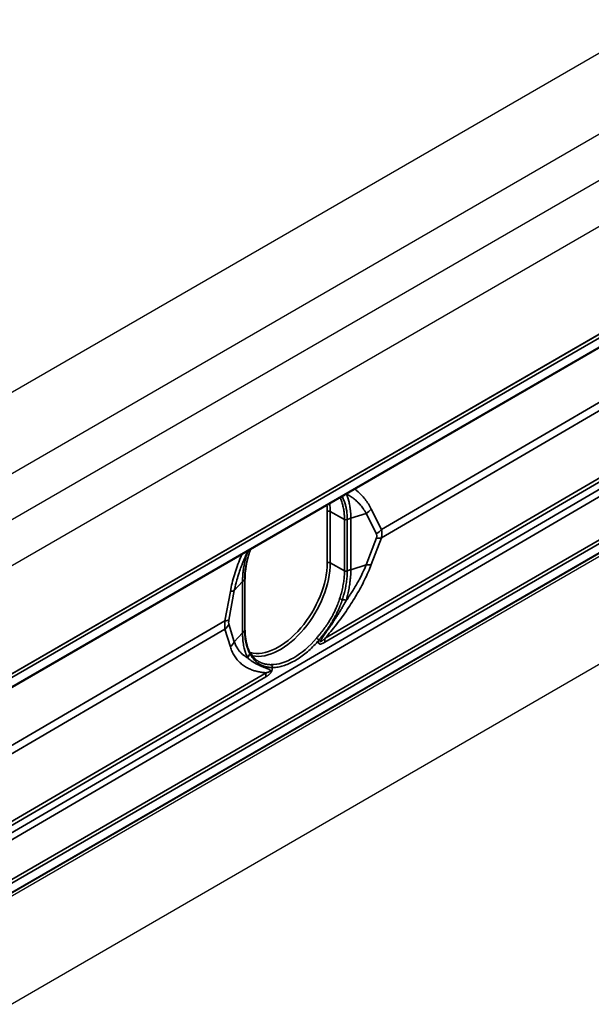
# Model space of a CAD drawing. Header units: millimetres. Extents: x 100 to 2070, y 30 to 1455.
# Tile 18 of 83: x 727 to 791, y 89 to 199. Entities that reach past the tile are written whole.
import ezdxf

# ---------------------------------------------------------------- set-up
doc = ezdxf.new("R2010")
doc.units = ezdxf.units.MM
doc.header["$LTSCALE"] = 5
doc.layers.add('_Sichtbarkanten', color=7, linetype='Continuous', lineweight=25)
doc.layers.add('Sichtbar schmal (ISO)', color=7, linetype='Continuous', lineweight=35)

msp = doc.modelspace()

# ---------------------------------------------------------------- linework, layer by layer
at = {"layer": '_Sichtbarkanten'}
for p, q in [((645.52, 111.18), (1076.57, 360.05)), ((653.4, 106.63), (1084.46, 355.5)), ((657.89, 104.04), (1079.97, 347.72)), ((1084.46, 345.13), (662.38, 101.44)), ((680.03, 99.52), (1066.81, 322.84)), ((679.87, 97.92), (1066.87, 321.35)), ((1066.87, 298.29), (679.87, 74.85)), ((680.03, 74.62), (1066.81, 297.93)), ((662.38, 52.33), (1084.46, 296.01)), ((752.14, 136.7), (752.14, 136.7)), ((752.14, 130.94), (752.14, 136.7))]:
    msp.add_line(p, q, dxfattribs=at)
msp.add_ellipse((751.89, 130.94), major_axis=(0.25, 0), ratio=0.56484, start_param=6.282575, end_param=6.282677, dxfattribs=at)
for points, knots in [([(752.7, 139.84), (752.44, 139.06), (752.26, 138.27), (752.15, 137.25), (752.14, 136.97), (752.14, 136.7)], [0, 0, 0, 0, 0.5171012, 0.5171012, 0.7172288, 0.7172288, 0.7172288, 0.7172288]), ([(752.14, 130.94), (752.14, 130.25), (752.24, 129.61), (752.5, 128.86), (752.59, 128.67), (752.69, 128.48)], [0, 0, 0, 0, 0.5138512, 0.5138512, 0.7140213, 0.7140213, 0.7140213, 0.7140213])]:
    msp.add_open_spline(points, degree=3, knots=knots, dxfattribs=at)
for points in [[(752.76, 140), (752.74, 139.95), (752.72, 139.89), (752.7, 139.84)], [(752.69, 128.48), (752.95, 128.01), (753.28, 127.65), (753.66, 127.42)]]:
    msp.add_open_spline(points, degree=3, dxfattribs=at)
at = {"layer": 'Sichtbar schmal (ISO)'}
for p, q in [((1066.92, 322.49), (679.92, 99.06)), ((680.01, 99.52), (1066.75, 322.8)), ((679.92, 98.03), (1066.92, 321.46)), ((679.75, 76.3), (1066.74, 299.73)), ((1066.92, 299.43), (679.92, 75.99)), ((679.92, 74.96), (1066.92, 298.4)), ((679.29, 81.01), (837.59, 173.38)), ((837.93, 172.77), (679.29, 80.19)), ((818.34, 171.91), (767.45, 142.22)), ((818.34, 170.98), (767.45, 141.29)), ((761.1, 129.57), (822.93, 165.64)), ((761.12, 130.02), (822.95, 166.1)), ((761.36, 138.48), (761.36, 144.24)), ((763.3, 143.35), (761.71, 144.24)), ((761.71, 138.48), (761.71, 144.24)), ((765.74, 144.02), (764.01, 143.48)), ((766.88, 141.73), (765.74, 144.02)), ((767.45, 142.22), (766.31, 144.52)), ((763.3, 137.59), (763.3, 143.35)), ((763.61, 137.57), (763.61, 143.34)), ((764.01, 143.48), (764.01, 137.71)), ((765.74, 138.26), (766.88, 141.27)), ((766.31, 138.28), (767.45, 141.29)), ((761.71, 138.48), (763.3, 137.59)), ((765.74, 138.26), (764.01, 137.71)), ((750.93, 135.37), (751.85, 136.38)), ((751.85, 130.63), (751.85, 136.38)), ((752.1, 136.62), (752.1, 130.86)), ((750.49, 135.28), (749.88, 131.97)), ((750.93, 135.37), (750.32, 132.07)), ((749.88, 131.97), (700.76, 103.32)), ((750.32, 131.61), (750.93, 129.62)), ((749.88, 131.04), (700.76, 102.39)), ((749.88, 131.04), (750.49, 129.06)), ((750.93, 129.62), (751.85, 130.63)), ((694.44, 91.12), (754.5, 126.16)), ((694.42, 90.66), (754.47, 125.7))]:
    msp.add_line(p, q, dxfattribs=at)
for centre, major_axis, ratio, start_param, end_param in [((762.92, 146.02), (-0.221, -0.118), 0.777622, 0.808896, 1.808748), ((765.88, 143.1), (-4.2, -2.71), 0.784337, 4.813457, 4.885949), ((755.92, 141.1), (3.85, 6.66), 0.57735, 5.497787, 5.613667), ((756.09, 141), (3.97, 6.88), 0.57735, 5.497787, 5.64118), ((761.53, 144.14), (0.25, 0), 0.57735, 0.802851, 2.356194), ((764.54, 145.29), (-2.24, -1.11), 0.681186, 1.775228, 2.087724), ((763.47, 143.46), (-0.25, -0.005), 0.576737, 0.792216, 2.152758), ((766.41, 140.95), (-5, 0), 0.57735, 5.211566, 5.305131), ((765.68, 143), (-2.24, -1.11), 0.681186, 1.775228, 2.087724), ((765.68, 142.53), (-2.34, 0.89), 0.391018, 2.24872, 2.561217), ((756.8, 137.8), (-4.69, 1.73), 0.229926, 5.865132, 5.98104), ((752.47, 139.92), (0.237, -0.081), 0.277567, 5.859344, 6.283186), ((755.92, 135.34), (-3.85, -6.66), 0.57735, 0.159747, 2.356194), ((756.09, 135.24), (-3.97, -6.88), 0.57735, 0.197873, 2.356194), ((761.53, 138.38), (0.25, 0), 0.57735, 0.802851, 2.356194), ((764.54, 139.52), (-2.34, 0.89), 0.391017, 2.248721, 2.561217), ((766.41, 135.18), (-5, 0), 0.57735, 5.211566, 5.305131), ((756.27, 135.02), (5, 0), 0.57735, 2.557479, 2.652887), ((748.72, 136.05), (2.46, -0.45), 0.268501, 5.561414, 5.87391), ((762.92, 134.46), (-0.238, 0.077), 0.263988, 0.941857, 2.286175), ((765.88, 132.41), (-4.69, 1.72), 0.230374, 5.322905, 5.437852), ((748.11, 132.75), (2.46, -0.45), 0.268502, 5.561414, 5.87391), ((748.11, 132.28), (2.39, 0.73), 0.803702, 5.270685, 5.583182), ((756.27, 129.27), (5, 0), 0.57735, 2.557479, 2.652887), ((751.89, 130.94), (0.25, 0), 0.56484, 5.698626, 6.282576), ((748.72, 130.3), (2.39, 0.73), 0.803702, 5.270685, 5.583182), ((757.61, 134.36), (-3.96, -6.93), 0.574224, 0.310845, 1.254163), ((760.24, 129.91), (-0.19, 0.162), 0.254836, 3.777527, 5.333245), ((764.65, 127.54), (2.52, -4.32), 0.580365, 3.809992, 3.924361), ((756.8, 127.11), (4.2, 2.71), 0.784469, 2.170894, 2.286804), ((752.47, 128.36), (0.219, 0.121), 0.764435, 5.366025, 6.283188), ((754.98, 126.84), (0.002, 0.25), 0.779381, 4.30117, 5.852134), ((758.03, 123.67), (2.52, -4.32), 0.580363, 3.809989, 3.924357)]:
    msp.add_ellipse(centre, major_axis=major_axis, ratio=ratio, start_param=start_param, end_param=end_param, dxfattribs=at)
for points, knots in [([(763.3, 143.35), (763.3, 143.55), (763.29, 143.74), (763.28, 143.92), (763.26, 144.1), (763.24, 144.28), (763.21, 144.46), (763.18, 144.63), (763.15, 144.8), (763.1, 144.96), (763.06, 145.12), (763.01, 145.27), (762.95, 145.42), (762.9, 145.55), (762.85, 145.67), (762.79, 145.79)], [0, 0, 0, 0, 0.2, 0.2, 0.2, 0.4, 0.4, 0.4, 0.6, 0.6, 0.6, 0.8, 0.8, 0.8, 0.975328, 0.975328, 0.975328, 0.975328]), ([(763.61, 143.34), (763.61, 143.53), (763.6, 143.72), (763.59, 143.91), (763.59, 143.91), (763.59, 143.92), (763.59, 143.92), (763.58, 144.09), (763.56, 144.26), (763.53, 144.42), (763.53, 144.44), (763.52, 144.45), (763.52, 144.47), (763.5, 144.63), (763.46, 144.78), (763.43, 144.92), (763.42, 144.94), (763.42, 144.96), (763.41, 144.98), (763.37, 145.13), (763.32, 145.28), (763.27, 145.42), (763.26, 145.43), (763.26, 145.44), (763.25, 145.45), (763.2, 145.6), (763.13, 145.75), (763.06, 145.88)], [0, 0, 0, 0, 0.1961772, 0.1961772, 0.1961772, 0.2, 0.2, 0.2, 0.380672, 0.380672, 0.380672, 0.4, 0.4, 0.4, 0.5759023, 0.5759023, 0.5759023, 0.6, 0.6, 0.6, 0.7838995, 0.7838995, 0.7838995, 0.8, 0.8, 0.8, 1, 1, 1, 1]), ([(763.52, 146.21), (763.55, 146.15), (763.57, 146.08), (763.6, 146.01), (763.6, 146), (763.61, 145.98), (763.62, 145.96), (763.64, 145.9), (763.66, 145.84), (763.68, 145.78), (763.7, 145.7), (763.73, 145.62), (763.75, 145.54), (763.75, 145.54), (763.75, 145.54), (763.75, 145.53), (763.77, 145.45), (763.79, 145.38), (763.81, 145.29), (763.83, 145.22), (763.85, 145.14), (763.86, 145.07), (763.87, 145.05), (763.87, 145.04), (763.87, 145.02), (763.89, 144.93), (763.91, 144.83), (763.92, 144.72), (763.93, 144.67), (763.94, 144.62), (763.95, 144.56), (763.95, 144.5), (763.96, 144.44), (763.97, 144.38), (763.98, 144.27), (763.99, 144.16), (764, 144.03), (764, 144.01), (764, 143.99), (764, 143.97), (764.01, 143.82), (764.01, 143.66), (764.01, 143.48)], [0.0111318, 0.0111318, 0.0111318, 0.0111318, 0.1111111, 0.1111111, 0.1111111, 0.1351234, 0.1351234, 0.1351234, 0.2222222, 0.2222222, 0.2222222, 0.3333333, 0.3333333, 0.3333333, 0.3376581, 0.3376581, 0.3376581, 0.4444444, 0.4444444, 0.4444444, 0.5395536, 0.5395536, 0.5395536, 0.5555556, 0.5555556, 0.5555556, 0.6666667, 0.6666667, 0.6666667, 0.7197847, 0.7197847, 0.7197847, 0.7777778, 0.7777778, 0.7777778, 0.8723539, 0.8723539, 0.8723539, 0.8888889, 0.8888889, 0.8888889, 1, 1, 1, 1]), ([(765.74, 144.02), (765.64, 144.21), (765.52, 144.39), (765.4, 144.56), (765.39, 144.58), (765.38, 144.6), (765.37, 144.61), (765.26, 144.76), (765.14, 144.91), (765.02, 145.05), (764.99, 145.08), (764.96, 145.11), (764.93, 145.15), (764.81, 145.27), (764.69, 145.38), (764.57, 145.5), (764.52, 145.54), (764.47, 145.58), (764.42, 145.63), (764.3, 145.72), (764.18, 145.81), (764.06, 145.89), (763.99, 145.94), (763.92, 145.99), (763.84, 146.04), (763.74, 146.1), (763.64, 146.16), (763.53, 146.22)], [0, 0, 0, 0, 0.2, 0.2, 0.2, 0.2208424, 0.2208424, 0.2208424, 0.4, 0.4, 0.4, 0.4415126, 0.4415126, 0.4415126, 0.6, 0.6, 0.6, 0.6622437, 0.6622437, 0.6622437, 0.8, 0.8, 0.8, 0.8831936, 0.8831936, 0.8831936, 0.9915883, 0.9915883, 0.9915883, 0.9915883]), ([(766.31, 144.52), (766.21, 144.72), (766.1, 144.91), (765.98, 145.09), (765.87, 145.28), (765.74, 145.45), (765.61, 145.62), (765.48, 145.8), (765.33, 145.96), (765.18, 146.12), (765.03, 146.28), (764.87, 146.43), (764.7, 146.57), (764.63, 146.63), (764.55, 146.7), (764.47, 146.76)], [0, 0, 0, 0, 0.1, 0.1, 0.1, 0.2, 0.2, 0.2, 0.3, 0.3, 0.3, 0.4, 0.4, 0.4, 0.4460721, 0.4460721, 0.4460721, 0.4460721]), ([(766.88, 141.27), (766.89, 141.3), (766.9, 141.33), (766.91, 141.37), (766.91, 141.37), (766.91, 141.37), (766.91, 141.37), (766.92, 141.4), (766.92, 141.43), (766.93, 141.46), (766.93, 141.46), (766.93, 141.46), (766.93, 141.47), (766.93, 141.5), (766.93, 141.52), (766.93, 141.55), (766.93, 141.55), (766.93, 141.56), (766.93, 141.56), (766.92, 141.59), (766.92, 141.62), (766.91, 141.64), (766.91, 141.64), (766.91, 141.65), (766.91, 141.65), (766.9, 141.68), (766.89, 141.7), (766.88, 141.73)], [0.0000017, 0.0000017, 0.0000017, 0.0000017, 0.1895703, 0.1895703, 0.1895703, 0.2, 0.2, 0.2, 0.3775271, 0.3775271, 0.3775271, 0.4, 0.4, 0.4, 0.5781196, 0.5781196, 0.5781196, 0.6, 0.6, 0.6, 0.7885926, 0.7885926, 0.7885926, 0.8, 0.8, 0.8, 1, 1, 1, 1]), ([(767.45, 141.29), (767.46, 141.36), (767.48, 141.42), (767.49, 141.49), (767.5, 141.55), (767.5, 141.61), (767.51, 141.67), (767.51, 141.74), (767.51, 141.8), (767.51, 141.86), (767.5, 141.92), (767.5, 141.98), (767.49, 142.04), (767.48, 142.1), (767.46, 142.16), (767.45, 142.22)], [0.0000009, 0.0000009, 0.0000009, 0.0000009, 0.2, 0.2, 0.2, 0.4, 0.4, 0.4, 0.6, 0.6, 0.6, 0.8, 0.8, 0.8, 1, 1, 1, 1]), ([(751.78, 139.43), (751.72, 139.29), (751.66, 139.14), (751.6, 139), (751.48, 138.7), (751.36, 138.4), (751.25, 138.09), (751.15, 137.79), (751.04, 137.47), (750.95, 137.15), (750.85, 136.84), (750.76, 136.51), (750.68, 136.2), (750.61, 135.89), (750.54, 135.58), (750.49, 135.28)], [0.551657, 0.551657, 0.551657, 0.551657, 0.6, 0.6, 0.6, 0.7, 0.7, 0.7, 0.8, 0.8, 0.8, 0.9, 0.9, 0.9, 1, 1, 1, 1]), ([(752.44, 139.77), (752.37, 139.63), (752.3, 139.48), (752.24, 139.34), (752.17, 139.19), (752.11, 139.05), (752.05, 138.91), (751.97, 138.73), (751.9, 138.56), (751.83, 138.38), (751.79, 138.27), (751.74, 138.16), (751.7, 138.05), (751.62, 137.83), (751.54, 137.61), (751.47, 137.38), (751.44, 137.31), (751.42, 137.24), (751.39, 137.16), (751.31, 136.9), (751.23, 136.63), (751.16, 136.36), (751.15, 136.33), (751.14, 136.29), (751.13, 136.25), (751.05, 135.95), (750.98, 135.66), (750.93, 135.37)], [0, 0, 0, 0, 0.1010947, 0.1010947, 0.1010947, 0.2, 0.2, 0.2, 0.324439, 0.324439, 0.324439, 0.4, 0.4, 0.4, 0.5503915, 0.5503915, 0.5503915, 0.6, 0.6, 0.6, 0.7752394, 0.7752394, 0.7752394, 0.8, 0.8, 0.8, 1, 1, 1, 1]), ([(751.85, 136.38), (751.85, 136.56), (751.86, 136.73), (751.87, 136.88), (751.87, 136.91), (751.87, 136.93), (751.87, 136.96), (751.88, 137.09), (751.89, 137.21), (751.9, 137.33), (751.91, 137.41), (751.92, 137.48), (751.93, 137.55), (751.94, 137.61), (751.94, 137.67), (751.95, 137.74), (751.97, 137.86), (751.99, 137.98), (752.01, 138.1), (752.02, 138.12), (752.02, 138.13), (752.02, 138.14), (752.04, 138.25), (752.06, 138.35), (752.08, 138.44), (752.1, 138.55), (752.12, 138.65), (752.15, 138.75), (752.15, 138.76), (752.15, 138.76), (752.15, 138.77), (752.18, 138.88), (752.21, 138.99), (752.24, 139.1), (752.26, 139.19), (752.28, 139.27), (752.31, 139.35), (752.32, 139.38), (752.32, 139.41), (752.33, 139.44), (752.37, 139.55), (752.4, 139.66), (752.44, 139.77)], [0, 0, 0, 0, 0.111111, 0.111111, 0.111111, 0.128147, 0.128147, 0.128147, 0.222222, 0.222222, 0.222222, 0.279334, 0.279334, 0.279334, 0.333333, 0.333333, 0.333333, 0.444444, 0.444444, 0.444444, 0.457776, 0.457776, 0.457776, 0.555556, 0.555556, 0.555556, 0.658182, 0.658182, 0.658182, 0.666667, 0.666667, 0.666667, 0.777778, 0.777778, 0.777778, 0.859771, 0.859771, 0.859771, 0.888889, 0.888889, 0.888889, 1, 1, 1, 1]), ([(752.67, 139.82), (752.63, 139.69), (752.59, 139.56), (752.55, 139.43), (752.52, 139.34), (752.49, 139.25), (752.47, 139.16), (752.46, 139.13), (752.45, 139.11), (752.45, 139.09), (752.42, 138.98), (752.39, 138.88), (752.37, 138.77), (752.35, 138.68), (752.33, 138.59), (752.31, 138.5), (752.3, 138.49), (752.3, 138.48), (752.3, 138.47), (752.28, 138.36), (752.26, 138.25), (752.24, 138.15), (752.22, 138.05), (752.2, 137.95), (752.19, 137.85), (752.19, 137.84), (752.19, 137.83), (752.18, 137.81), (752.17, 137.69), (752.15, 137.57), (752.14, 137.45), (752.13, 137.37), (752.13, 137.3), (752.12, 137.22), (752.12, 137.17), (752.11, 137.11), (752.11, 137.05), (752.1, 136.91), (752.1, 136.76), (752.1, 136.62)], [0, 0, 0, 0, 0.1169327, 0.1169327, 0.1169327, 0.2, 0.2, 0.2, 0.2207313, 0.2207313, 0.2207313, 0.316456, 0.316456, 0.316456, 0.4, 0.4, 0.4, 0.4103952, 0.4103952, 0.4103952, 0.5080091, 0.5080091, 0.5080091, 0.6, 0.6, 0.6, 0.6122864, 0.6122864, 0.6122864, 0.7268324, 0.7268324, 0.7268324, 0.8, 0.8, 0.8, 0.8551648, 0.8551648, 0.8551648, 1, 1, 1, 1]), ([(761.12, 130.02), (761.33, 130.26), (761.54, 130.51), (761.76, 130.77), (761.97, 131.03), (762.19, 131.3), (762.4, 131.58), (762.62, 131.85), (762.83, 132.13), (763.03, 132.41), (763.23, 132.69), (763.43, 132.97), (763.62, 133.25), (763.81, 133.53), (763.99, 133.81), (764.16, 134.09), (764.34, 134.36), (764.5, 134.64), (764.66, 134.91), (764.82, 135.18), (764.97, 135.45), (765.12, 135.72), (765.27, 136), (765.42, 136.28), (765.56, 136.57), (765.7, 136.86), (765.84, 137.15), (765.96, 137.44), (766.09, 137.73), (766.2, 138.01), (766.31, 138.28)], [0.0000001, 0.0000001, 0.0000001, 0.0000001, 0.1, 0.1, 0.1, 0.2, 0.2, 0.2, 0.3, 0.3, 0.3, 0.4, 0.4, 0.4, 0.5, 0.5, 0.5, 0.6, 0.6, 0.6, 0.7, 0.7, 0.7, 0.8, 0.8, 0.8, 0.9, 0.9, 0.9, 1, 1, 1, 1]), ([(763.51, 134.28), (763.61, 134.42), (763.71, 134.56), (763.8, 134.7), (763.88, 134.82), (763.96, 134.94), (764.03, 135.05), (764.14, 135.22), (764.25, 135.39), (764.35, 135.55), (764.4, 135.64), (764.46, 135.73), (764.51, 135.82), (764.63, 136.02), (764.75, 136.23), (764.87, 136.44), (764.9, 136.5), (764.93, 136.57), (764.97, 136.63), (765.1, 136.87), (765.22, 137.12), (765.34, 137.36), (765.36, 137.39), (765.37, 137.42), (765.38, 137.45), (765.51, 137.73), (765.63, 137.99), (765.74, 138.26)], [0, 0, 0, 0, 0.108872, 0.108872, 0.108872, 0.2, 0.2, 0.2, 0.330264, 0.330264, 0.330264, 0.4, 0.4, 0.4, 0.554237, 0.554237, 0.554237, 0.6, 0.6, 0.6, 0.777184, 0.777184, 0.777184, 0.8, 0.8, 0.8, 1, 1, 1, 1]), ([(762.76, 134.45), (762.83, 134.67), (762.9, 134.89), (762.95, 135.1), (763.01, 135.32), (763.06, 135.53), (763.1, 135.75), (763.15, 135.96), (763.18, 136.17), (763.21, 136.38), (763.24, 136.59), (763.26, 136.8), (763.28, 137), (763.29, 137.2), (763.3, 137.4), (763.3, 137.59)], [0, 0, 0, 0, 0.2, 0.2, 0.2, 0.4, 0.4, 0.4, 0.6, 0.6, 0.6, 0.8, 0.8, 0.8, 1, 1, 1, 1]), ([(763.06, 134.36), (763.13, 134.58), (763.19, 134.8), (763.25, 135.01), (763.25, 135.02), (763.25, 135.02), (763.25, 135.03), (763.31, 135.22), (763.36, 135.42), (763.4, 135.62), (763.4, 135.64), (763.41, 135.66), (763.41, 135.69), (763.45, 135.88), (763.48, 136.07), (763.51, 136.26), (763.51, 136.28), (763.52, 136.31), (763.52, 136.33), (763.55, 136.53), (763.57, 136.72), (763.59, 136.91), (763.59, 136.93), (763.59, 136.95), (763.59, 136.97), (763.6, 137.17), (763.61, 137.37), (763.61, 137.57)], [0, 0, 0, 0, 0.1961242, 0.1961242, 0.1961242, 0.2, 0.2, 0.2, 0.3805446, 0.3805446, 0.3805446, 0.4, 0.4, 0.4, 0.5755506, 0.5755506, 0.5755506, 0.6, 0.6, 0.6, 0.7833571, 0.7833571, 0.7833571, 0.8, 0.8, 0.8, 1, 1, 1, 1]), ([(763.61, 137.57), (763.59, 137.57), (763.57, 137.56), (763.55, 137.56), (763.53, 137.55), (763.51, 137.55), (763.48, 137.55), (763.47, 137.55), (763.46, 137.55), (763.45, 137.55), (763.44, 137.55), (763.43, 137.55), (763.42, 137.55), (763.4, 137.56), (763.37, 137.56), (763.35, 137.57), (763.33, 137.57), (763.32, 137.58), (763.3, 137.59)], [0, 0, 0, 0, 0.2, 0.2, 0.2, 0.4, 0.4, 0.4, 0.507844, 0.507844, 0.507844, 0.6, 0.6, 0.6, 0.8, 0.8, 0.8, 1, 1, 1, 1]), ([(764.01, 137.71), (764.01, 137.54), (764.01, 137.37), (764, 137.21), (764, 137.18), (764, 137.16), (764, 137.14), (763.99, 137), (763.98, 136.88), (763.97, 136.76), (763.96, 136.68), (763.95, 136.61), (763.95, 136.54), (763.94, 136.48), (763.93, 136.41), (763.92, 136.35), (763.91, 136.22), (763.89, 136.1), (763.87, 135.98), (763.87, 135.97), (763.87, 135.95), (763.86, 135.93), (763.85, 135.83), (763.83, 135.73), (763.81, 135.64), (763.79, 135.53), (763.77, 135.42), (763.75, 135.32), (763.75, 135.31), (763.75, 135.31), (763.75, 135.3), (763.73, 135.19), (763.7, 135.08), (763.68, 134.97), (763.66, 134.88), (763.64, 134.79), (763.62, 134.7), (763.61, 134.67), (763.6, 134.65), (763.6, 134.62), (763.57, 134.51), (763.54, 134.4), (763.51, 134.28)], [0, 0, 0, 0, 0.111111, 0.111111, 0.111111, 0.127603, 0.127603, 0.127603, 0.222222, 0.222222, 0.222222, 0.280099, 0.280099, 0.280099, 0.333333, 0.333333, 0.333333, 0.444444, 0.444444, 0.444444, 0.460258, 0.460258, 0.460258, 0.555556, 0.555556, 0.555556, 0.662163, 0.662163, 0.662163, 0.666667, 0.666667, 0.666667, 0.777778, 0.777778, 0.777778, 0.864804, 0.864804, 0.864804, 0.888889, 0.888889, 0.888889, 1, 1, 1, 1]), ([(752.1, 136.62), (752.11, 136.63), (752.12, 136.64), (752.13, 136.65), (752.13, 136.66), (752.14, 136.68), (752.14, 136.69), (752.14, 136.69), (752.14, 136.7), (752.14, 136.7)], [0, 0, 0, 0, 0.2, 0.2, 0.2, 0.4, 0.4, 0.4, 0.4320184, 0.4320184, 0.4320184, 0.4320184]), ([(760.16, 130.04), (760.19, 130.07), (760.22, 130.1), (760.25, 130.14), (760.25, 130.14), (760.25, 130.14), (760.25, 130.14), (760.28, 130.18), (760.31, 130.22), (760.34, 130.25), (760.35, 130.26), (760.35, 130.26), (760.35, 130.26), (760.38, 130.3), (760.42, 130.34), (760.45, 130.38), (760.46, 130.39), (760.46, 130.4), (760.47, 130.4), (760.5, 130.44), (760.54, 130.48), (760.57, 130.53), (760.58, 130.54), (760.59, 130.55), (760.6, 130.56), (760.63, 130.6), (760.67, 130.64), (760.7, 130.69), (760.71, 130.7), (760.73, 130.72), (760.74, 130.74), (760.77, 130.78), (760.81, 130.82), (760.84, 130.86), (760.86, 130.89), (760.88, 130.91), (760.89, 130.93), (760.93, 130.97), (760.96, 131.02), (760.99, 131.06), (761.01, 131.09), (761.04, 131.12), (761.06, 131.15), (761.09, 131.2), (761.12, 131.24), (761.15, 131.28), (761.18, 131.32), (761.21, 131.36), (761.24, 131.4), (761.27, 131.45), (761.3, 131.49), (761.33, 131.53), (761.36, 131.58), (761.39, 131.63), (761.43, 131.69), (761.46, 131.73), (761.48, 131.77), (761.51, 131.81), (761.55, 131.87), (761.59, 131.94), (761.63, 132.01), (761.66, 132.05), (761.68, 132.08), (761.7, 132.12), (761.75, 132.2), (761.8, 132.29), (761.85, 132.37), (761.87, 132.41), (761.89, 132.44), (761.91, 132.48), (761.96, 132.58), (762.02, 132.68), (762.08, 132.79), (762.09, 132.82), (762.1, 132.85), (762.12, 132.88), (762.18, 133.01), (762.24, 133.14), (762.31, 133.28), (762.32, 133.3), (762.33, 133.32), (762.33, 133.34), (762.4, 133.49), (762.47, 133.65), (762.54, 133.83), (762.54, 133.84), (762.55, 133.85), (762.55, 133.86), (762.62, 134.04), (762.69, 134.24), (762.76, 134.45)], [0, 0, 0, 0, 0.0625, 0.0625, 0.0625, 0.064662, 0.064662, 0.064662, 0.125, 0.125, 0.125, 0.130127, 0.130127, 0.130127, 0.1875, 0.1875, 0.1875, 0.196618, 0.196618, 0.196618, 0.25, 0.25, 0.25, 0.263507, 0.263507, 0.263507, 0.3125, 0.3125, 0.3125, 0.330333, 0.330333, 0.330333, 0.375, 0.375, 0.375, 0.39712, 0.39712, 0.39712, 0.4375, 0.4375, 0.4375, 0.463965, 0.463965, 0.463965, 0.5, 0.5, 0.5, 0.530898, 0.530898, 0.530898, 0.5625, 0.5625, 0.5625, 0.597926, 0.597926, 0.597926, 0.625, 0.625, 0.625, 0.665069, 0.665069, 0.665069, 0.6875, 0.6875, 0.6875, 0.732339, 0.732339, 0.732339, 0.75, 0.75, 0.75, 0.799776, 0.799776, 0.799776, 0.8125, 0.8125, 0.8125, 0.867172, 0.867172, 0.867172, 0.875, 0.875, 0.875, 0.934104, 0.934104, 0.934104, 0.9375, 0.9375, 0.9375, 1, 1, 1, 1]), ([(760.42, 129.8), (760.44, 129.84), (760.47, 129.87), (760.5, 129.91), (760.5, 129.91), (760.5, 129.91), (760.5, 129.91), (760.53, 129.95), (760.57, 129.99), (760.6, 130.03), (760.6, 130.03), (760.6, 130.03), (760.61, 130.04), (760.64, 130.07), (760.67, 130.12), (760.71, 130.16), (760.71, 130.17), (760.72, 130.17), (760.72, 130.18), (760.76, 130.22), (760.79, 130.26), (760.83, 130.31), (760.84, 130.32), (760.84, 130.33), (760.85, 130.34), (760.89, 130.38), (760.92, 130.43), (760.96, 130.47), (760.97, 130.49), (760.98, 130.51), (761, 130.52), (761.03, 130.57), (761.06, 130.61), (761.1, 130.66), (761.12, 130.68), (761.13, 130.71), (761.15, 130.73), (761.18, 130.77), (761.22, 130.82), (761.25, 130.87), (761.27, 130.9), (761.3, 130.93), (761.32, 130.96), (761.35, 131), (761.38, 131.05), (761.42, 131.09), (761.44, 131.13), (761.47, 131.18), (761.5, 131.22), (761.53, 131.26), (761.56, 131.31), (761.59, 131.35), (761.63, 131.4), (761.66, 131.46), (761.7, 131.51), (761.72, 131.55), (761.75, 131.6), (761.78, 131.64), (761.82, 131.7), (761.86, 131.77), (761.9, 131.84), (761.93, 131.88), (761.95, 131.92), (761.97, 131.96), (762.02, 132.05), (762.07, 132.13), (762.12, 132.22), (762.14, 132.26), (762.16, 132.29), (762.18, 132.33), (762.24, 132.43), (762.3, 132.54), (762.35, 132.65), (762.37, 132.68), (762.38, 132.71), (762.4, 132.74), (762.46, 132.87), (762.53, 133.01), (762.59, 133.15), (762.6, 133.17), (762.61, 133.19), (762.62, 133.21), (762.69, 133.37), (762.76, 133.54), (762.83, 133.72), (762.83, 133.73), (762.84, 133.74), (762.84, 133.75), (762.92, 133.94), (762.99, 134.14), (763.06, 134.36)], [0, 0, 0, 0, 0.0625, 0.0625, 0.0625, 0.0646613, 0.0646613, 0.0646613, 0.125, 0.125, 0.125, 0.1301261, 0.1301261, 0.1301261, 0.1875, 0.1875, 0.1875, 0.1966174, 0.1966174, 0.1966174, 0.25, 0.25, 0.25, 0.2635067, 0.2635067, 0.2635067, 0.3125, 0.3125, 0.3125, 0.3303328, 0.3303328, 0.3303328, 0.375, 0.375, 0.375, 0.3971198, 0.3971198, 0.3971198, 0.4375, 0.4375, 0.4375, 0.4639643, 0.4639643, 0.4639643, 0.5, 0.5, 0.5, 0.5308982, 0.5308982, 0.5308982, 0.5625, 0.5625, 0.5625, 0.5979256, 0.5979256, 0.5979256, 0.625, 0.625, 0.625, 0.6650689, 0.6650689, 0.6650689, 0.6875, 0.6875, 0.6875, 0.7323393, 0.7323393, 0.7323393, 0.75, 0.75, 0.75, 0.7997763, 0.7997763, 0.7997763, 0.8125, 0.8125, 0.8125, 0.8671721, 0.8671721, 0.8671721, 0.875, 0.875, 0.875, 0.9341052, 0.9341052, 0.9341052, 0.9375, 0.9375, 0.9375, 0.9999998, 0.9999998, 0.9999998, 0.9999998]), ([(763.51, 134.28), (763.44, 134.15), (763.37, 134.03), (763.3, 133.91), (763.28, 133.87), (763.26, 133.84), (763.24, 133.8), (763.19, 133.72), (763.14, 133.63), (763.09, 133.55), (763.02, 133.43), (762.96, 133.32), (762.89, 133.21), (762.82, 133.09), (762.75, 132.98), (762.68, 132.87), (762.68, 132.86), (762.68, 132.86), (762.67, 132.85), (762.61, 132.75), (762.54, 132.64), (762.48, 132.54), (762.41, 132.44), (762.34, 132.33), (762.28, 132.24), (762.22, 132.14), (762.16, 132.05), (762.1, 131.96), (762.09, 131.94), (762.07, 131.92), (762.06, 131.89), (762.02, 131.83), (761.98, 131.77), (761.94, 131.72), (761.89, 131.64), (761.84, 131.57), (761.8, 131.5), (761.75, 131.44), (761.71, 131.37), (761.67, 131.31), (761.63, 131.25), (761.59, 131.2), (761.55, 131.14), (761.51, 131.09), (761.48, 131.03), (761.44, 130.99), (761.43, 130.97), (761.42, 130.96), (761.41, 130.94), (761.39, 130.91), (761.37, 130.88), (761.34, 130.84), (761.31, 130.8), (761.28, 130.76), (761.26, 130.72), (761.23, 130.67), (761.2, 130.64), (761.17, 130.6), (761.15, 130.56), (761.12, 130.53), (761.1, 130.49), (761.08, 130.46), (761.05, 130.42), (761.03, 130.39), (761.01, 130.36), (760.99, 130.33), (760.97, 130.3), (760.95, 130.28), (760.93, 130.25), (760.92, 130.22), (760.9, 130.2), (760.88, 130.17), (760.87, 130.15), (760.85, 130.12), (760.83, 130.1), (760.82, 130.08), (760.81, 130.06), (760.8, 130.04), (760.79, 130.03), (760.78, 130.02), (760.78, 130.02), (760.78, 130.01), (760.76, 129.99), (760.75, 129.97), (760.74, 129.95), (760.73, 129.93), (760.72, 129.91), (760.7, 129.9), (760.69, 129.88), (760.68, 129.86), (760.68, 129.85), (760.67, 129.83), (760.66, 129.82), (760.65, 129.8), (760.64, 129.79), (760.64, 129.78), (760.63, 129.76), (760.62, 129.75), (760.62, 129.74), (760.62, 129.73), (760.61, 129.72), (760.61, 129.71), (760.6, 129.7), (760.6, 129.69), (760.6, 129.69), (760.6, 129.68), (760.6, 129.67), (760.6, 129.67), (760.6, 129.66), (760.6, 129.66), (760.6, 129.65), (760.6, 129.65), (760.6, 129.65), (760.6, 129.64), (760.61, 129.64), (760.61, 129.64), (760.61, 129.64), (760.62, 129.64), (760.63, 129.64), (760.63, 129.64), (760.64, 129.64), (760.65, 129.65), (760.66, 129.65), (760.67, 129.66), (760.68, 129.66), (760.69, 129.67), (760.7, 129.67), (760.71, 129.68), (760.72, 129.69), (760.74, 129.7), (760.75, 129.71), (760.77, 129.72), (760.79, 129.73), (760.8, 129.75), (760.82, 129.76), (760.84, 129.78), (760.86, 129.79), (760.88, 129.81), (760.9, 129.83), (760.91, 129.83), (760.91, 129.83), (760.92, 129.84), (760.93, 129.85), (760.95, 129.87), (760.97, 129.88), (760.99, 129.9), (761.01, 129.92), (761.04, 129.95), (761.07, 129.97), (761.09, 130), (761.12, 130.02)], [0, 0, 0, 0, 0.0227273, 0.0227273, 0.0227273, 0.0293613, 0.0293613, 0.0293613, 0.0454545, 0.0454545, 0.0454545, 0.0681818, 0.0681818, 0.0681818, 0.0909091, 0.0909091, 0.0909091, 0.0919783, 0.0919783, 0.0919783, 0.1136364, 0.1136364, 0.1136364, 0.1363636, 0.1363636, 0.1363636, 0.1590909, 0.1590909, 0.1590909, 0.1649742, 0.1649742, 0.1649742, 0.1818182, 0.1818182, 0.1818182, 0.2045455, 0.2045455, 0.2045455, 0.2272727, 0.2272727, 0.2272727, 0.25, 0.25, 0.25, 0.2727273, 0.2727273, 0.2727273, 0.2796737, 0.2796737, 0.2796737, 0.2954545, 0.2954545, 0.2954545, 0.3181818, 0.3181818, 0.3181818, 0.3409091, 0.3409091, 0.3409091, 0.3636364, 0.3636364, 0.3636364, 0.3863636, 0.3863636, 0.3863636, 0.4090909, 0.4090909, 0.4090909, 0.4318182, 0.4318182, 0.4318182, 0.4545455, 0.4545455, 0.4545455, 0.4772727, 0.4772727, 0.4772727, 0.4936029, 0.4936029, 0.4936029, 0.5, 0.5, 0.5, 0.5227273, 0.5227273, 0.5227273, 0.5454545, 0.5454545, 0.5454545, 0.5681818, 0.5681818, 0.5681818, 0.5909091, 0.5909091, 0.5909091, 0.6136364, 0.6136364, 0.6136364, 0.6363636, 0.6363636, 0.6363636, 0.6590909, 0.6590909, 0.6590909, 0.6818182, 0.6818182, 0.6818182, 0.7045455, 0.7045455, 0.7045455, 0.7272727, 0.7272727, 0.7272727, 0.75, 0.75, 0.75, 0.7727273, 0.7727273, 0.7727273, 0.7954545, 0.7954545, 0.7954545, 0.8181818, 0.8181818, 0.8181818, 0.8409091, 0.8409091, 0.8409091, 0.8636364, 0.8636364, 0.8636364, 0.8863636, 0.8863636, 0.8863636, 0.9090909, 0.9090909, 0.9090909, 0.9318182, 0.9318182, 0.9318182, 0.9374522, 0.9374522, 0.9374522, 0.9545455, 0.9545455, 0.9545455, 0.9772727, 0.9772727, 0.9772727, 0.999998, 0.999998, 0.999998, 0.999998]), ([(749.88, 131.97), (749.87, 131.9), (749.87, 131.83), (749.87, 131.76), (749.87, 131.69), (749.86, 131.63), (749.86, 131.56), (749.86, 131.5), (749.86, 131.44), (749.86, 131.38), (749.86, 131.32), (749.87, 131.26), (749.87, 131.21), (749.87, 131.15), (749.87, 131.1), (749.88, 131.04)], [0.000001, 0.000001, 0.000001, 0.000001, 0.2, 0.2, 0.2, 0.4, 0.4, 0.4, 0.6, 0.6, 0.6, 0.8, 0.8, 0.8, 1, 1, 1, 1]), ([(750.32, 132.07), (750.31, 132.03), (750.31, 132), (750.3, 131.96), (750.3, 131.96), (750.3, 131.96), (750.3, 131.96), (750.3, 131.93), (750.3, 131.9), (750.3, 131.87), (750.29, 131.86), (750.29, 131.86), (750.29, 131.86), (750.29, 131.83), (750.29, 131.8), (750.29, 131.77), (750.29, 131.77), (750.29, 131.77), (750.29, 131.76), (750.3, 131.74), (750.3, 131.71), (750.3, 131.69), (750.3, 131.68), (750.3, 131.68), (750.3, 131.68), (750.31, 131.65), (750.31, 131.63), (750.32, 131.61)], [0.0000019, 0.0000019, 0.0000019, 0.0000019, 0.1891043, 0.1891043, 0.1891043, 0.2, 0.2, 0.2, 0.3771024, 0.3771024, 0.3771024, 0.4, 0.4, 0.4, 0.5779916, 0.5779916, 0.5779916, 0.6, 0.6, 0.6, 0.7886048, 0.7886048, 0.7886048, 0.8, 0.8, 0.8, 1, 1, 1, 1]), ([(752.44, 127.82), (752.4, 127.9), (752.37, 127.98), (752.33, 128.05), (752.33, 128.06), (752.33, 128.06), (752.33, 128.06), (752.3, 128.13), (752.27, 128.21), (752.24, 128.29), (752.24, 128.29), (752.24, 128.29), (752.24, 128.29), (752.21, 128.37), (752.18, 128.45), (752.16, 128.53), (752.16, 128.53), (752.15, 128.54), (752.15, 128.54), (752.13, 128.62), (752.1, 128.7), (752.08, 128.78), (752.08, 128.79), (752.08, 128.79), (752.08, 128.79), (752.06, 128.88), (752.04, 128.97), (752.01, 129.06), (752.01, 129.06), (752.01, 129.07), (752.01, 129.07), (751.99, 129.16), (751.97, 129.26), (751.95, 129.37), (751.94, 129.48), (751.92, 129.6), (751.9, 129.72), (751.9, 129.73), (751.9, 129.73), (751.9, 129.74), (751.89, 129.86), (751.88, 129.99), (751.87, 130.14), (751.87, 130.14), (751.87, 130.15), (751.87, 130.15), (751.86, 130.3), (751.85, 130.46), (751.85, 130.63)], [0.0000001, 0.0000001, 0.0000001, 0.0000001, 0.1111111, 0.1111111, 0.1111111, 0.1126391, 0.1126391, 0.1126391, 0.2204968, 0.2204968, 0.2204968, 0.2222222, 0.2222222, 0.2222222, 0.3290761, 0.3290761, 0.3290761, 0.3333333, 0.3333333, 0.3333333, 0.439735, 0.439735, 0.439735, 0.4444444, 0.4444444, 0.4444444, 0.5524869, 0.5524869, 0.5524869, 0.5555556, 0.5555556, 0.5555556, 0.6666667, 0.6666667, 0.6666667, 0.7777778, 0.7777778, 0.7777778, 0.7808976, 0.7808976, 0.7808976, 0.8888889, 0.8888889, 0.8888889, 0.8923764, 0.8923764, 0.8923764, 1, 1, 1, 1]), ([(752.1, 130.86), (752.1, 130.71), (752.1, 130.56), (752.11, 130.42), (752.11, 130.37), (752.12, 130.33), (752.12, 130.28), (752.13, 130.2), (752.14, 130.11), (752.15, 130.03), (752.16, 129.93), (752.17, 129.83), (752.19, 129.73), (752.19, 129.72), (752.19, 129.71), (752.2, 129.69), (752.21, 129.59), (752.23, 129.5), (752.26, 129.4), (752.27, 129.34), (752.29, 129.28), (752.31, 129.21), (752.31, 129.19), (752.32, 129.17), (752.32, 129.15), (752.35, 129.07), (752.37, 129), (752.4, 128.92), (752.42, 128.86), (752.44, 128.8), (752.47, 128.74), (752.47, 128.73), (752.47, 128.72), (752.48, 128.71), (752.51, 128.64), (752.54, 128.57), (752.57, 128.51), (752.6, 128.44), (752.64, 128.37), (752.67, 128.3)], [0, 0, 0, 0, 0.1530422, 0.1530422, 0.1530422, 0.2, 0.2, 0.2, 0.2905821, 0.2905821, 0.2905821, 0.4, 0.4, 0.4, 0.4138784, 0.4138784, 0.4138784, 0.5244223, 0.5244223, 0.5244223, 0.6, 0.6, 0.6, 0.6249172, 0.6249172, 0.6249172, 0.7194343, 0.7194343, 0.7194343, 0.8, 0.8, 0.8, 0.81183, 0.81183, 0.81183, 0.9039482, 0.9039482, 0.9039482, 0.9999995, 0.9999995, 0.9999995, 0.9999995]), ([(750.93, 129.62), (750.98, 129.47), (751.05, 129.31), (751.12, 129.17), (751.13, 129.15), (751.14, 129.13), (751.15, 129.12), (751.21, 128.99), (751.29, 128.87), (751.37, 128.76), (751.39, 128.73), (751.41, 128.69), (751.44, 128.66), (751.51, 128.57), (751.59, 128.48), (751.67, 128.39), (751.71, 128.35), (751.76, 128.31), (751.8, 128.27), (751.88, 128.2), (751.95, 128.14), (752.03, 128.08), (752.1, 128.03), (752.17, 127.98), (752.24, 127.94), (752.3, 127.9), (752.37, 127.86), (752.44, 127.82)], [0, 0, 0, 0, 0.2, 0.2, 0.2, 0.2257579, 0.2257579, 0.2257579, 0.4, 0.4, 0.4, 0.4514393, 0.4514393, 0.4514393, 0.6, 0.6, 0.6, 0.6768421, 0.6768421, 0.6768421, 0.8, 0.8, 0.8, 0.9032286, 0.9032286, 0.9032286, 0.9999964, 0.9999964, 0.9999964, 0.9999964]), ([(755.15, 126.74), (755.34, 126.73), (755.7, 126.76), (756.28, 126.88), (756.88, 127.08), (757.48, 127.36), (758.09, 127.71), (758.69, 128.14), (759.29, 128.63), (759.87, 129.19), (760.24, 129.59), (760.42, 129.8)], [0, 0, 0, 0, 0.1111111, 0.2222222, 0.3333333, 0.4444444, 0.5555556, 0.6666667, 0.7777778, 0.8888889, 1, 1, 1, 1]), ([(750.49, 129.06), (750.54, 128.88), (750.67, 128.53), (750.93, 128.05), (751.26, 127.6), (751.64, 127.21), (752.08, 126.88), (752.53, 126.63), (752.97, 126.45), (753.39, 126.32), (753.77, 126.24), (754.14, 126.18), (754.38, 126.16), (754.5, 126.16)], [0, 0, 0, 0, 0.0909091, 0.1818182, 0.2727273, 0.3636364, 0.4545455, 0.5454545, 0.6363636, 0.7272727, 0.8181818, 0.9090909, 0.9999999, 0.9999999, 0.9999999, 0.9999999]), ([(752.67, 128.3), (752.74, 128.18), (752.81, 128.07), (752.88, 127.97), (752.88, 127.97), (752.89, 127.96), (752.9, 127.95), (752.96, 127.86), (753.02, 127.78), (753.08, 127.71), (753.09, 127.7), (753.1, 127.68), (753.12, 127.67), (753.17, 127.61), (753.23, 127.55), (753.28, 127.5), (753.3, 127.48), (753.31, 127.47), (753.33, 127.45), (753.38, 127.41), (753.42, 127.37), (753.47, 127.33), (753.49, 127.32), (753.51, 127.3), (753.53, 127.28), (753.57, 127.25), (753.61, 127.22), (753.65, 127.2), (753.67, 127.18), (753.7, 127.17), (753.72, 127.15), (753.76, 127.13), (753.79, 127.11), (753.82, 127.09), (753.85, 127.08), (753.88, 127.06), (753.9, 127.05), (753.93, 127.03), (753.96, 127.02), (753.98, 127.01), (754.01, 126.99), (754.04, 126.98), (754.07, 126.97), (754.09, 126.96), (754.12, 126.95), (754.14, 126.94), (754.17, 126.93), (754.2, 126.92), (754.23, 126.9), (754.25, 126.9), (754.26, 126.89), (754.28, 126.89), (754.31, 126.88), (754.35, 126.87), (754.38, 126.86), (754.39, 126.85), (754.4, 126.85), (754.41, 126.85), (754.45, 126.84), (754.48, 126.83), (754.52, 126.82), (754.52, 126.82), (754.53, 126.82), (754.54, 126.81), (754.58, 126.81), (754.61, 126.8), (754.64, 126.79), (754.65, 126.79), (754.65, 126.79), (754.66, 126.79), (754.7, 126.78), (754.73, 126.78), (754.76, 126.77), (754.77, 126.77), (754.77, 126.77), (754.77, 126.77), (754.8, 126.77), (754.84, 126.76), (754.87, 126.76), (754.87, 126.76), (754.87, 126.76), (754.87, 126.76), (754.91, 126.75), (754.94, 126.75), (754.97, 126.75), (754.97, 126.75), (754.97, 126.75), (754.98, 126.75), (755.01, 126.74), (755.04, 126.74), (755.07, 126.74), (755.07, 126.74), (755.07, 126.74), (755.07, 126.74), (755.1, 126.74), (755.13, 126.74), (755.15, 126.74)], [0, 0, 0, 0, 0.0574355, 0.0574355, 0.0574355, 0.0625, 0.0625, 0.0625, 0.1148416, 0.1148416, 0.1148416, 0.125, 0.125, 0.125, 0.1724105, 0.1724105, 0.1724105, 0.1875, 0.1875, 0.1875, 0.2301048, 0.2301048, 0.2301048, 0.25, 0.25, 0.25, 0.2879175, 0.2879175, 0.2879175, 0.3125, 0.3125, 0.3125, 0.3458289, 0.3458289, 0.3458289, 0.375, 0.375, 0.375, 0.4038355, 0.4038355, 0.4038355, 0.4375, 0.4375, 0.4375, 0.4619157, 0.4619157, 0.4619157, 0.5, 0.5, 0.5, 0.5200565, 0.5200565, 0.5200565, 0.5625, 0.5625, 0.5625, 0.5782724, 0.5782724, 0.5782724, 0.625, 0.625, 0.625, 0.6365027, 0.6365027, 0.6365027, 0.6875, 0.6875, 0.6875, 0.6946789, 0.6946789, 0.6946789, 0.75, 0.75, 0.75, 0.7528378, 0.7528378, 0.7528378, 0.8104842, 0.8104842, 0.8104842, 0.8125, 0.8125, 0.8125, 0.8706632, 0.8706632, 0.8706632, 0.875, 0.875, 0.875, 0.9346858, 0.9346858, 0.9346858, 0.9375, 0.9375, 0.9375, 0.9999999, 0.9999999, 0.9999999, 0.9999999]), ([(754.5, 126.16), (754.52, 126.16), (754.54, 126.16), (754.56, 126.17), (754.58, 126.17), (754.6, 126.18), (754.61, 126.18), (754.63, 126.19), (754.65, 126.19), (754.67, 126.2), (754.68, 126.2), (754.7, 126.21), (754.71, 126.21), (754.71, 126.21), (754.72, 126.21), (754.72, 126.21), (754.73, 126.22), (754.74, 126.22), (754.76, 126.23), (754.76, 126.23), (754.76, 126.23), (754.76, 126.23), (754.77, 126.23), (754.79, 126.24), (754.8, 126.24), (754.8, 126.24), (754.8, 126.24), (754.8, 126.24), (754.81, 126.25), (754.82, 126.25), (754.83, 126.26), (754.84, 126.26), (754.84, 126.26), (754.84, 126.26), (754.85, 126.26), (754.86, 126.27), (754.87, 126.27), (754.87, 126.27), (754.87, 126.27), (754.87, 126.27), (754.88, 126.28), (754.89, 126.28), (754.89, 126.29), (754.9, 126.29), (754.9, 126.29), (754.9, 126.29), (754.91, 126.29), (754.91, 126.3), (754.92, 126.3), (754.92, 126.3), (754.92, 126.31), (754.92, 126.31), (754.93, 126.31), (754.94, 126.31), (754.94, 126.32), (754.94, 126.32), (754.94, 126.32), (754.94, 126.32), (754.95, 126.33), (754.95, 126.33), (754.96, 126.33), (754.96, 126.34), (754.97, 126.34), (754.97, 126.35), (754.97, 126.35), (754.98, 126.36), (754.98, 126.36), (754.98, 126.37), (754.98, 126.37), (754.98, 126.38), (754.98, 126.38), (754.98, 126.39), (754.98, 126.4), (754.98, 126.4), (754.98, 126.4), (754.98, 126.4), (754.98, 126.4), (754.98, 126.41), (754.98, 126.41), (754.98, 126.42), (754.98, 126.42), (754.98, 126.42), (754.98, 126.42), (754.97, 126.43), (754.97, 126.43), (754.97, 126.43), (754.97, 126.44), (754.97, 126.44), (754.96, 126.44), (754.96, 126.45), (754.96, 126.45), (754.95, 126.45), (754.95, 126.46), (754.95, 126.46), (754.94, 126.46), (754.94, 126.47), (754.93, 126.47), (754.93, 126.48), (754.93, 126.48), (754.92, 126.48), (754.92, 126.48), (754.91, 126.49), (754.9, 126.49), (754.9, 126.5), (754.9, 126.5), (754.89, 126.5), (754.89, 126.51), (754.88, 126.51), (754.87, 126.51), (754.87, 126.52), (754.86, 126.52), (754.86, 126.52), (754.85, 126.53), (754.84, 126.53), (754.83, 126.53), (754.83, 126.54), (754.82, 126.54), (754.81, 126.54), (754.81, 126.55), (754.8, 126.55), (754.79, 126.56), (754.78, 126.56), (754.78, 126.56), (754.77, 126.56), (754.76, 126.57), (754.75, 126.57), (754.74, 126.58), (754.73, 126.58), (754.72, 126.58), (754.72, 126.59), (754.71, 126.59), (754.7, 126.6), (754.69, 126.6), (754.68, 126.6), (754.67, 126.61), (754.66, 126.61), (754.65, 126.61), (754.64, 126.62), (754.63, 126.62), (754.62, 126.63), (754.6, 126.63), (754.59, 126.64), (754.58, 126.64), (754.57, 126.64), (754.56, 126.65), (754.55, 126.65), (754.54, 126.66), (754.52, 126.66), (754.51, 126.67), (754.5, 126.67), (754.49, 126.68), (754.47, 126.68), (754.46, 126.69), (754.44, 126.69), (754.43, 126.7), (754.42, 126.7), (754.41, 126.71), (754.39, 126.71), (754.37, 126.72), (754.36, 126.73), (754.34, 126.73), (754.33, 126.74), (754.32, 126.74), (754.3, 126.75), (754.28, 126.75), (754.26, 126.76), (754.25, 126.77), (754.23, 126.77), (754.22, 126.78), (754.2, 126.79), (754.18, 126.79), (754.16, 126.8), (754.14, 126.81), (754.13, 126.81), (754.11, 126.82), (754.09, 126.83), (754.07, 126.84), (754.04, 126.85), (754.03, 126.85), (754.01, 126.86), (754, 126.87), (753.97, 126.88), (753.95, 126.89), (753.92, 126.9), (753.9, 126.91), (753.89, 126.91), (753.87, 126.92), (753.84, 126.93), (753.81, 126.95), (753.79, 126.96), (753.77, 126.97), (753.75, 126.97), (753.74, 126.98), (753.7, 127), (753.67, 127.01), (753.64, 127.03), (753.62, 127.03), (753.61, 127.04), (753.59, 127.05), (753.56, 127.07), (753.52, 127.09), (753.48, 127.1), (753.47, 127.11), (753.45, 127.12), (753.43, 127.13), (753.39, 127.15), (753.36, 127.17), (753.32, 127.2), (753.3, 127.21), (753.28, 127.22), (753.26, 127.23), (753.22, 127.25), (753.18, 127.28), (753.13, 127.3), (753.11, 127.32), (753.1, 127.33), (753.08, 127.34), (753.03, 127.37), (752.98, 127.4), (752.93, 127.43), (752.92, 127.45), (752.9, 127.46), (752.88, 127.47), (752.83, 127.51), (752.77, 127.55), (752.72, 127.59), (752.7, 127.6), (752.68, 127.62), (752.67, 127.63), (752.61, 127.67), (752.55, 127.72), (752.49, 127.77), (752.47, 127.79), (752.46, 127.81), (752.44, 127.82)], [0.0000001, 0.0000001, 0.0000001, 0.0000001, 0.0232558, 0.0232558, 0.0232558, 0.0465116, 0.0465116, 0.0465116, 0.0697674, 0.0697674, 0.0697674, 0.0930233, 0.0930233, 0.0930233, 0.0947204, 0.0947204, 0.0947204, 0.1162791, 0.1162791, 0.1162791, 0.118401, 0.118401, 0.118401, 0.1395349, 0.1395349, 0.1395349, 0.1420811, 0.1420811, 0.1420811, 0.1627907, 0.1627907, 0.1627907, 0.1657601, 0.1657601, 0.1657601, 0.1860465, 0.1860465, 0.1860465, 0.1894378, 0.1894378, 0.1894378, 0.2093023, 0.2093023, 0.2093023, 0.2131175, 0.2131175, 0.2131175, 0.2325581, 0.2325581, 0.2325581, 0.2368003, 0.2368003, 0.2368003, 0.255814, 0.255814, 0.255814, 0.2604943, 0.2604943, 0.2604943, 0.2790698, 0.2790698, 0.2790698, 0.3023256, 0.3023256, 0.3023256, 0.3255814, 0.3255814, 0.3255814, 0.3488372, 0.3488372, 0.3488372, 0.372093, 0.372093, 0.372093, 0.3788752, 0.3788752, 0.3788752, 0.3953488, 0.3953488, 0.3953488, 0.4025675, 0.4025675, 0.4025675, 0.4186047, 0.4186047, 0.4186047, 0.4262251, 0.4262251, 0.4262251, 0.4418605, 0.4418605, 0.4418605, 0.4499147, 0.4499147, 0.4499147, 0.4651163, 0.4651163, 0.4651163, 0.4735954, 0.4735954, 0.4735954, 0.4883721, 0.4883721, 0.4883721, 0.4972773, 0.4972773, 0.4972773, 0.5116279, 0.5116279, 0.5116279, 0.5209637, 0.5209637, 0.5209637, 0.5348837, 0.5348837, 0.5348837, 0.5446405, 0.5446405, 0.5446405, 0.5581395, 0.5581395, 0.5581395, 0.5683177, 0.5683177, 0.5683177, 0.5813953, 0.5813953, 0.5813953, 0.5919967, 0.5919967, 0.5919967, 0.6046512, 0.6046512, 0.6046512, 0.6156759, 0.6156759, 0.6156759, 0.627907, 0.627907, 0.627907, 0.639356, 0.639356, 0.639356, 0.6511628, 0.6511628, 0.6511628, 0.6630368, 0.6630368, 0.6630368, 0.6744186, 0.6744186, 0.6744186, 0.6867163, 0.6867163, 0.6867163, 0.6976744, 0.6976744, 0.6976744, 0.7103946, 0.7103946, 0.7103946, 0.7209302, 0.7209302, 0.7209302, 0.7340733, 0.7340733, 0.7340733, 0.744186, 0.744186, 0.744186, 0.7577516, 0.7577516, 0.7577516, 0.7674419, 0.7674419, 0.7674419, 0.7814337, 0.7814337, 0.7814337, 0.7906977, 0.7906977, 0.7906977, 0.8051176, 0.8051176, 0.8051176, 0.8139535, 0.8139535, 0.8139535, 0.8287957, 0.8287957, 0.8287957, 0.8372093, 0.8372093, 0.8372093, 0.8524711, 0.8524711, 0.8524711, 0.8604651, 0.8604651, 0.8604651, 0.8761501, 0.8761501, 0.8761501, 0.8837209, 0.8837209, 0.8837209, 0.89983, 0.89983, 0.89983, 0.9069767, 0.9069767, 0.9069767, 0.9235104, 0.9235104, 0.9235104, 0.9302326, 0.9302326, 0.9302326, 0.9471895, 0.9471895, 0.9471895, 0.9534884, 0.9534884, 0.9534884, 0.9708769, 0.9708769, 0.9708769, 0.9767442, 0.9767442, 0.9767442, 0.9945278, 0.9945278, 0.9945278, 0.9999995, 0.9999995, 0.9999995, 0.9999995]), ([(753.66, 127.42), (753.69, 127.4), (753.72, 127.39), (753.75, 127.37), (753.77, 127.36), (753.8, 127.34), (753.83, 127.33), (753.85, 127.32), (753.88, 127.3), (753.91, 127.29), (753.94, 127.28), (753.96, 127.27), (753.99, 127.25), (754.01, 127.24), (754.03, 127.24), (754.05, 127.23), (754.09, 127.22), (754.12, 127.21), (754.15, 127.2), (754.16, 127.19), (754.18, 127.19), (754.2, 127.18), (754.23, 127.17), (754.26, 127.16), (754.29, 127.15), (754.3, 127.15), (754.32, 127.15), (754.33, 127.15), (754.36, 127.14), (754.4, 127.13), (754.43, 127.12), (754.44, 127.12), (754.44, 127.12), (754.45, 127.12), (754.49, 127.11), (754.52, 127.11), (754.55, 127.1), (754.56, 127.1), (754.56, 127.1), (754.57, 127.1), (754.6, 127.09), (754.64, 127.09), (754.67, 127.08), (754.67, 127.08), (754.67, 127.08), (754.68, 127.08), (754.71, 127.08), (754.74, 127.08), (754.78, 127.07), (754.78, 127.07), (754.78, 127.07), (754.78, 127.07), (754.81, 127.07), (754.84, 127.07), (754.88, 127.07), (754.88, 127.07), (754.88, 127.07), (754.88, 127.07), (754.91, 127.07), (754.94, 127.07), (754.97, 127.06), (754.97, 127.06), (754.97, 127.06), (754.97, 127.06), (755, 127.06), (755.03, 127.06), (755.06, 127.06)], [0.3148767, 0.3148767, 0.3148767, 0.3148767, 0.3458302, 0.3458302, 0.3458302, 0.375, 0.375, 0.375, 0.403837, 0.403837, 0.403837, 0.4375, 0.4375, 0.4375, 0.4619172, 0.4619172, 0.4619172, 0.5, 0.5, 0.5, 0.5200581, 0.5200581, 0.5200581, 0.5625, 0.5625, 0.5625, 0.5782742, 0.5782742, 0.5782742, 0.625, 0.625, 0.625, 0.6365046, 0.6365046, 0.6365046, 0.6875, 0.6875, 0.6875, 0.6946809, 0.6946809, 0.6946809, 0.75, 0.75, 0.75, 0.75284, 0.75284, 0.75284, 0.8104864, 0.8104864, 0.8104864, 0.8125, 0.8125, 0.8125, 0.8706653, 0.8706653, 0.8706653, 0.875, 0.875, 0.875, 0.9346876, 0.9346876, 0.9346876, 0.9375, 0.9375, 0.9375, 1, 1, 1, 1]), ([(754.47, 125.7), (754.5, 125.72), (754.52, 125.73), (754.55, 125.75), (754.57, 125.76), (754.59, 125.78), (754.61, 125.79), (754.64, 125.81), (754.66, 125.82), (754.68, 125.84), (754.7, 125.85), (754.72, 125.86), (754.74, 125.88), (754.76, 125.89), (754.78, 125.91), (754.79, 125.92), (754.81, 125.94), (754.83, 125.95), (754.85, 125.97), (754.86, 125.98), (754.88, 126), (754.89, 126.01), (754.91, 126.03), (754.92, 126.04), (754.94, 126.06), (754.95, 126.07), (754.97, 126.09), (754.98, 126.1), (754.99, 126.12), (755, 126.13), (755.02, 126.15), (755.03, 126.16), (755.04, 126.18), (755.05, 126.19), (755.06, 126.2), (755.07, 126.22), (755.08, 126.23), (755.09, 126.25), (755.09, 126.26), (755.1, 126.28), (755.11, 126.29), (755.12, 126.3), (755.12, 126.32), (755.13, 126.33), (755.14, 126.35), (755.14, 126.36), (755.15, 126.38), (755.15, 126.39), (755.16, 126.41), (755.16, 126.42), (755.16, 126.44), (755.17, 126.46), (755.17, 126.47), (755.17, 126.49), (755.18, 126.51), (755.18, 126.53), (755.18, 126.54), (755.18, 126.56), (755.18, 126.58), (755.18, 126.6), (755.18, 126.62), (755.17, 126.64), (755.17, 126.66), (755.17, 126.68), (755.16, 126.7), (755.16, 126.72), (755.15, 126.74)], [0, 0, 0, 0, 0.0454545, 0.0454545, 0.0454545, 0.0909091, 0.0909091, 0.0909091, 0.1363636, 0.1363636, 0.1363636, 0.1818182, 0.1818182, 0.1818182, 0.2272727, 0.2272727, 0.2272727, 0.2727273, 0.2727273, 0.2727273, 0.3181818, 0.3181818, 0.3181818, 0.3636364, 0.3636364, 0.3636364, 0.4090909, 0.4090909, 0.4090909, 0.4545455, 0.4545455, 0.4545455, 0.5, 0.5, 0.5, 0.5454545, 0.5454545, 0.5454545, 0.5909091, 0.5909091, 0.5909091, 0.6363636, 0.6363636, 0.6363636, 0.6818182, 0.6818182, 0.6818182, 0.7272727, 0.7272727, 0.7272727, 0.7727273, 0.7727273, 0.7727273, 0.8181818, 0.8181818, 0.8181818, 0.8636364, 0.8636364, 0.8636364, 0.9090909, 0.9090909, 0.9090909, 0.9545455, 0.9545455, 0.9545455, 0.9999999, 0.9999999, 0.9999999, 0.9999999])]:
    msp.add_open_spline(points, degree=3, knots=knots, dxfattribs=at)
for points in [[(763.06, 145.88), (763.05, 145.9), (763.04, 145.91), (763.03, 145.93)], [(752.44, 139.77), (752.45, 139.79), (752.45, 139.81), (752.46, 139.83)], [(752.73, 139.98), (752.71, 139.93), (752.69, 139.87), (752.67, 139.82)], [(760.42, 129.8), (760.41, 129.78), (760.4, 129.74), (760.4, 129.68), (760.39, 129.63), (760.39, 129.58), (760.4, 129.54), (760.4, 129.5), (760.42, 129.47), (760.43, 129.44), (760.45, 129.42), (760.48, 129.4), (760.51, 129.39), (760.55, 129.38), (760.6, 129.37), (760.65, 129.38), (760.71, 129.39), (760.77, 129.41), (760.84, 129.44), (760.92, 129.47), (761.01, 129.52), (761.07, 129.55), (761.1, 129.57)]]:
    msp.add_open_spline(points, degree=3, dxfattribs=at)

doc.saveas('drawing.dxf')
